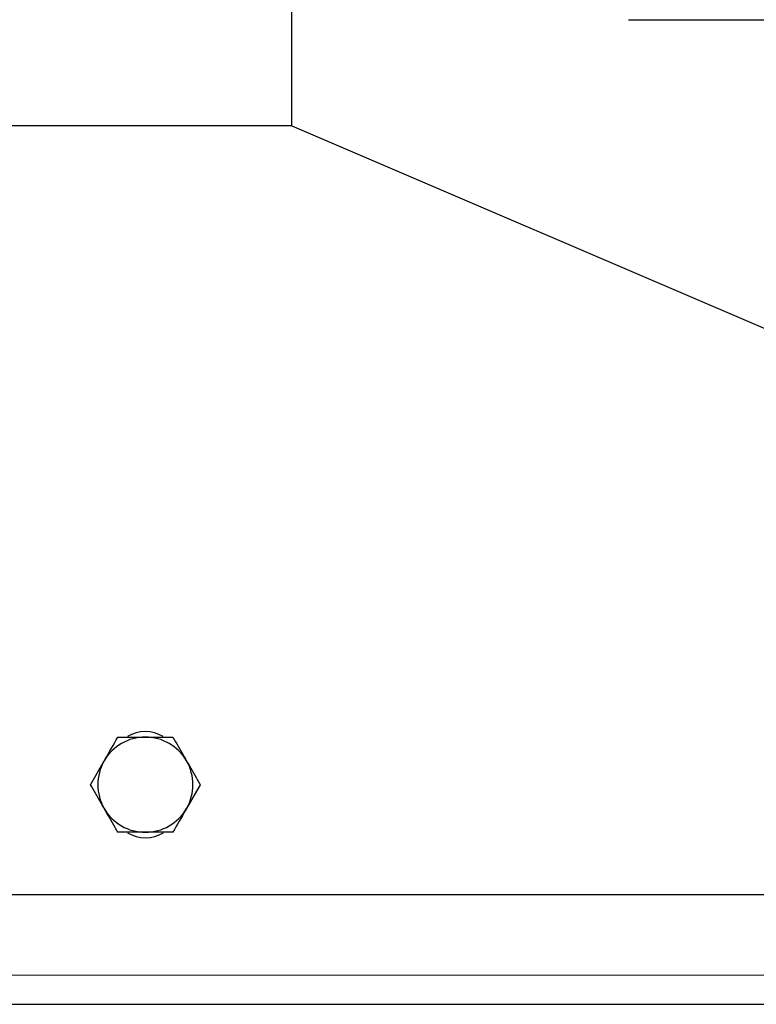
# Model space of a CAD drawing. Header units: millimetres. Extents: x 29 to 247, y 73 to 156.
# Tile 24 of 74: x 105.23 to 107.24, y 75.77 to 78.46. Entities that reach past the tile are written whole.
import ezdxf

# ---------------------------------------------------------------- set-up
doc = ezdxf.new("R2010")
doc.units = ezdxf.units.MM
doc.linetypes.add('PHANTOM', pattern=[12.7, 6.35, -1.27, 1.27, -1.27, 1.27, -1.27])

msp = doc.modelspace()

# ---------------------------------------------------------------- linework, layer by layer
at = {"color": 7, "linetype": 'Continuous', "lineweight": 25}
for p, q in [((105.9719, 78.1682), (105.9719, 83.9985)), ((106.8919, 78.4581), (111.7919, 78.4581)), ((105.9719, 78.1682), (105.1719, 78.1682)), ((105.9719, 78.1682), (108.7719, 76.9682)), ((105.4969, 76.4982), (105.5719, 76.4982)), ((105.4218, 76.3682), (105.4594, 76.4332)), ((105.7221, 76.3682), (105.6845, 76.3032)), ((105.647, 76.2382), (105.5719, 76.2382)), ((105.1719, 76.0682), (108.7719, 76.0682)), ((103.2119, 75.7682), (126.9319, 75.7682))]:
    msp.add_line(p, q, dxfattribs=at)
at = {"color": 8, "linetype": 'PHANTOM', "lineweight": 18}
msp.add_line((103.2119, 75.8482), (126.9319, 75.8482), dxfattribs=at)
at = {"color": 7, "linetype": 'Continuous', "lineweight": 25}
for centre, radius, start, end in [((105.5719, 76.4182), 0.095, 59.1662, 121.1996), ((105.5719, 76.3682), 0.13, 90, 150), ((105.5719, 76.3682), 0.13, 30, 90), ((105.5719, 76.3682), 0.13, 150, 210), ((105.5719, 76.3682), 0.13, 330, 30), ((105.5719, 76.3682), 0.13, 210, 270), ((105.5719, 76.3682), 0.13, 270, 330), ((105.5719, 76.3182), 0.095, 239.1662, 301.1996)]:
    msp.add_arc(centre, radius, start, end, dxfattribs=at)
for points, knots in [([(105.4594, 76.4332), (105.4603, 76.4347), (105.4729, 76.4566), (105.4853, 76.4782), (105.4969, 76.4982)], [0, 0, 0, 0, 0.070203, 1, 1, 1, 1]), ([(105.5719, 76.4982), (105.5737, 76.4982), (105.5991, 76.4982), (105.6239, 76.4982), (105.647, 76.4982)], [0, 0, 0, 0, 0.070223, 1, 1, 1, 1]), ([(105.647, 76.4982), (105.6566, 76.4815), (105.669, 76.4601), (105.6817, 76.4381), (105.6845, 76.4332)], [0, 0, 0, 0, 0.775824, 1, 1, 1, 1]), ([(105.6845, 76.4332), (105.6947, 76.4156), (105.7074, 76.3936), (105.7196, 76.3724), (105.7221, 76.3682)], [0, 0, 0, 0, 0.798777, 1, 1, 1, 1]), ([(105.4594, 76.3032), (105.4565, 76.3081), (105.4438, 76.3301), (105.4314, 76.3515), (105.4218, 76.3682)], [0, 0, 0, 0, 0.224176, 1, 1, 1, 1]), ([(105.4969, 76.2382), (105.4944, 76.2424), (105.4822, 76.2636), (105.4695, 76.2856), (105.4594, 76.3032)], [0, 0, 0, 0, 0.2012242, 1, 1, 1, 1]), ([(105.6845, 76.3032), (105.6836, 76.3016), (105.671, 76.2797), (105.6585, 76.2582), (105.647, 76.2382)], [0, 0, 0, 0, 0.070203, 1, 1, 1, 1]), ([(105.5719, 76.2382), (105.5702, 76.2382), (105.5448, 76.2382), (105.52, 76.2382), (105.4969, 76.2382)], [0, 0, 0, 0, 0.070208, 1, 1, 1, 1])]:
    msp.add_open_spline(points, degree=3, knots=knots, dxfattribs=at)

doc.saveas('drawing.dxf')
